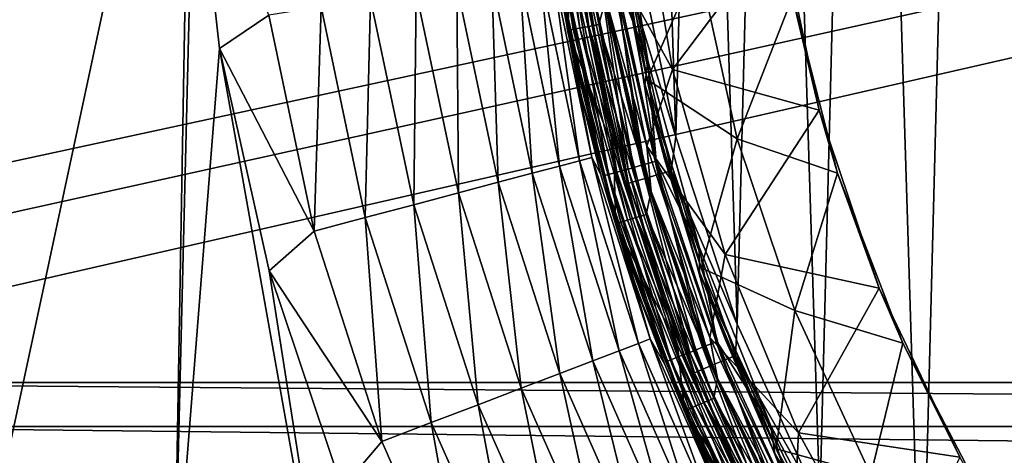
# Model space of a CAD drawing. Header units: metres. Extents: x -106 to 264, y -111 to 81.
# Tile 87 of 256: x -27 to -16, y -9 to -4. Entities that reach past the tile are written whole.
import ezdxf

# ---------------------------------------------------------------- set-up
doc = ezdxf.new("R2010")
doc.units = ezdxf.units.M
doc.layers.add('solid_20422013', color=7, linetype='CONTINUOUS')

msp = doc.modelspace()

# ---------------------------------------------------------------- linework, layer by layer
at = {"layer": 'solid_20422013'}
for points in [[(-88.5, 19.5, 19), (-27.27673, -9.6161, 19), (-24.973572, 1.137317, 19)], [(-88.5, -7.5, -19), (-88.5, 19.5, -19), (88.5, 19.5, -19)], [(-36.57795, -7.5, -19), (-88.5, -7.5, -19), (88.5, 19.5, -19)], [(-34.248116, -7.626623, -19), (-36.57795, -7.5, -19), (88.5, 19.5, -19)], [(-31.945723, -8.004942, -19), (-34.248116, -7.626623, -19), (88.5, 19.5, -19)], [(31.945723, -8.004942, -19), (-31.945723, -8.004942, -19), (88.5, 19.5, -19)], [(-15.12478, -13.147527, 77.557014), (-14.417938, 13.917345, 77.570068), (-15.916134, 12.180882, 77.541656)], [(-16.525673, -11.342296, 77.529297), (-15.916134, 12.180882, 77.541656), (-17.19681, 10.297143, 77.515144)], [(-15.12478, -13.147527, 77.557014), (-15.916134, 12.180882, 77.541656), (-16.525673, -11.342296, 77.529297)], [(-17.703905, -9.401691, 77.504082), (-17.19681, 10.297143, 77.515144), (-18.262331, 8.267249, 77.491524)], [(-16.525673, -11.342296, 77.529297), (-17.19681, 10.297143, 77.515144), (-17.703905, -9.401691, 77.504082)], [(-18.660631, -7.32824, 77.48233), (-18.262331, 8.267249, 77.491524), (-19.083036, 6.14406, 77.472366)], [(-17.703905, -9.401691, 77.504082), (-18.262331, 8.267249, 77.491524), (-18.660631, -7.32824, 77.48233)], [(-19.371531, -5.159842, 77.465431), (-19.083036, 6.14406, 77.472366), (-19.66114, 3.925378, 77.458366)], [(-18.660631, -7.32824, 77.48233), (-19.083036, 6.14406, 77.472366), (-19.371531, -5.159842, 77.465431)], [(-19.371531, -5.159842, 77.465431), (-19.66114, 3.925378, 77.458366), (-19.838009, -2.901045, 77.453995)], [(-27.27673, -9.6161, 19), (-25.181824, -10.770038, 19), (-24.973572, 1.137317, 19)], [(-25.181824, -10.770038, 19), (-24.953915, -1.500376, 19), (-24.973572, 1.137317, 19)], [(-25.181824, -10.770038, 19), (-24.654663, -4.136633, 19), (-24.953915, -1.500376, 19)], [(-24.084055, -3.750065, 19.049246), (-24.953915, -1.500376, 19), (-24.654663, -4.136633, 19)], [(-20.915434, -1.6401, 52.074615), (-20.609224, -3.924945, 52.074615), (-20.931343, -1.641347, 52.204365)], [(-20.609224, -3.924945, 52.074615), (-20.624901, -3.92793, 52.204365), (-20.931343, -1.641347, 52.204365)], [(-20.566284, -2.984708, 76.710648), (-20.931343, -1.641347, 52.204365), (-20.624901, -3.92793, 52.204365)], [(-20.560728, -3.915709, 51.952866), (-20.915434, -1.6401, 52.074615), (-20.866217, -1.63624, 51.952866)], [(-20.560728, -3.915709, 51.952866), (-20.609224, -3.924945, 52.074615), (-20.915434, -1.6401, 52.074615)], [(-20.866217, -1.63624, 51.952866), (-20.787083, -1.630035, 51.848179), (-20.482752, -3.900859, 51.848179)], [(-20.560728, -3.915709, 51.952866), (-20.866217, -1.63624, 51.952866), (-20.482752, -3.900859, 51.848179)], [(-20.787083, -1.630035, 51.848179), (-20.683496, -1.621912, 51.767784), (-20.380682, -3.88142, 51.767784)], [(-20.482752, -3.900859, 51.848179), (-20.787083, -1.630035, 51.848179), (-20.380682, -3.88142, 51.767784)], [(-20.683496, -1.621912, 51.767784), (-20.562607, -1.612433, 51.717224), (-20.261562, -3.858734, 51.717224)], [(-20.380682, -3.88142, 51.767784), (-20.683496, -1.621912, 51.767784), (-20.261562, -3.858734, 51.717224)], [(-20.261562, -3.858734, 51.717224), (-20.562607, -1.612433, 51.717224), (-20.183964, -3.560392, 51.700001)], [(-20.115732, -2.328051, 49.099998), (-20.048492, -2.074621, 49.000153), (-19.69622, -4.278428, 49.000153)], [(-19.69622, -4.278428, 49.000153), (-20.048492, -2.074621, 49.000153), (-20.072769, -3.290763, 48.987526)], [(-20.179436, -2.98267, 51.700001), (-19.778963, -2.176794, 53.567062), (-19.411871, -4.379008, 53.567062)], [(-19.74229, -4.506049, 49.239994), (-20.122673, -2.267281, 49.239994), (-20.115732, -2.328051, 49.099998)], [(-19.973633, -3.274511, 49.338165), (-20.122673, -2.267281, 49.239994), (-19.74229, -4.506049, 49.239994)], [(-19.704706, -4.49747, 49.432518), (-20.084364, -2.262964, 49.432518), (-19.973633, -3.274511, 49.338165)], [(-19.113087, -3.133432, 51.221619), (-20.084364, -2.262964, 49.432518), (-19.704706, -4.49747, 49.432518)], [(-19.411871, -4.379008, 53.567062), (-19.778963, -2.176794, 53.567062), (-18.163321, -2.727648, 53.567062)], [(-20.867956, -2.351254, 48.200001), (-20.736698, -3.315022, 23), (-20.521187, -4.458796, 23)], [(-20.473486, -4.67294, 48.200001), (-20.867956, -2.351254, 48.200001), (-20.521187, -4.458796, 23)], [(-20.702356, -3.393979, 48.383289), (-20.867956, -2.351254, 48.200001), (-20.473486, -4.67294, 48.200001)], [(-19.72965, -4.561076, 49.099998), (-20.115732, -2.328051, 49.099998), (-19.69622, -4.278428, 49.000153)], [(-19.74229, -4.506049, 49.239994), (-20.115732, -2.328051, 49.099998), (-19.72965, -4.561076, 49.099998)], [(-19.411871, -4.379008, 53.567062), (-18.163321, -2.727648, 53.567062), (-17.713024, -4.85262, 53.567062)], [(-17.713024, -4.85262, 53.567062), (-18.163321, -2.727648, 53.567062), (-18.022633, -3.540207, 52.927349)], [(-19.925116, -3.348053, 77.435677), (-19.371531, -5.159842, 77.465431), (-19.838009, -2.901045, 77.453995)], [(-20.09149, -5.311157, 76.722069), (-20.566284, -2.984708, 76.710648), (-20.624901, -3.92793, 52.204365)], [(-20.480192, -3.443863, 76.850189), (-20.566284, -2.984708, 76.710648), (-20.09149, -5.311157, 76.722069)], [(-20.183964, -3.560392, 51.700001), (-20.179436, -2.98267, 51.700001), (-19.708462, -5.266328, 51.700001)], [(-19.708462, -5.266328, 51.700001), (-20.179436, -2.98267, 51.700001), (-19.411871, -4.379008, 53.567062)], [(-19.113087, -3.133432, 51.221619), (-19.704706, -4.49747, 49.432518), (-18.662262, -5.181551, 51.221619)], [(-19.113087, -3.133432, 51.221619), (-18.662262, -5.181551, 51.221619), (-18.022633, -3.540207, 52.927349)], [(-21.502979, -3.348173, 20.651402), (-21.034124, -5.581575, 20.651402), (-21.17906, -3.297736, 21.187397)], [(-21.17906, -3.297736, 21.187397), (-20.717268, -5.497495, 21.187397), (-20.94207, -3.260835, 21.768116)], [(-21.034124, -5.581575, 20.651402), (-20.717268, -5.497495, 21.187397), (-21.17906, -3.297736, 21.187397)], [(-20.94207, -3.260835, 21.768116), (-20.485445, -5.435978, 21.768116), (-20.797853, -3.238379, 22.379227)], [(-20.717268, -5.497495, 21.187397), (-20.485445, -5.435978, 21.768116), (-20.94207, -3.260835, 21.768116)], [(-20.797853, -3.238379, 22.379227), (-20.344374, -5.398544, 22.379227), (-20.736698, -3.315022, 23)], [(-20.485445, -5.435978, 21.768116), (-20.344374, -5.398544, 22.379227), (-20.797853, -3.238379, 22.379227)], [(-19.770542, -5.489264, 48.933891), (-20.072769, -3.290763, 48.987526), (-20.24814, -3.319514, 48.933891)], [(-19.69622, -4.278428, 49.000153), (-20.072769, -3.290763, 48.987526), (-19.599308, -5.441721, 48.987526)], [(-19.770542, -5.489264, 48.933891), (-19.599308, -5.441721, 48.987526), (-20.072769, -3.290763, 48.987526)], [(-19.50251, -5.414845, 49.338165), (-19.973633, -3.274511, 49.338165), (-19.74229, -4.506049, 49.239994)], [(-19.704706, -4.49747, 49.432518), (-19.973633, -3.274511, 49.338165), (-19.50251, -5.414845, 49.338165)], [(-22.377687, -3.484371, 19.765039), (-21.889761, -5.808625, 19.765039), (-21.905836, -3.4109, 20.173351)], [(-21.905836, -3.4109, 20.173351), (-21.428196, -5.686145, 20.173351), (-21.502979, -3.348173, 20.651402)], [(-21.889761, -5.808625, 19.765039), (-21.428196, -5.686145, 20.173351), (-21.905836, -3.4109, 20.173351)], [(-21.428196, -5.686145, 20.173351), (-21.034124, -5.581575, 20.651402), (-21.502979, -3.348173, 20.651402)], [(-20.344374, -5.398544, 22.379227), (-20.521187, -4.458796, 23), (-20.736698, -3.315022, 23)], [(-20.639984, -3.383754, 48.557827), (-20.702356, -3.393979, 48.383289), (-20.214045, -5.612402, 48.383289)], [(-20.214045, -5.612402, 48.383289), (-20.702356, -3.393979, 48.383289), (-20.473486, -4.67294, 48.200001)], [(-20.539593, -3.367296, 48.713097), (-20.639984, -3.383754, 48.557827), (-20.153143, -5.595492, 48.557827)], [(-20.153143, -5.595492, 48.557827), (-20.639984, -3.383754, 48.557827), (-20.214045, -5.612402, 48.383289)], [(-20.406591, -3.345491, 48.840744), (-20.539593, -3.367296, 48.713097), (-20.05512, -5.568277, 48.713097)], [(-20.05512, -5.568277, 48.713097), (-20.539593, -3.367296, 48.713097), (-20.153143, -5.595492, 48.557827)], [(-20.430882, -3.434907, 77.0093), (-19.918146, -5.698038, 77.022209), (-20.344074, -3.419682, 77.158836)], [(-20.24814, -3.319514, 48.933891), (-20.406591, -3.345491, 48.840744), (-19.925257, -5.53222, 48.840744)], [(-19.925257, -5.53222, 48.840744), (-20.406591, -3.345491, 48.840744), (-20.05512, -5.568277, 48.713097)], [(-20.344074, -3.419682, 77.158836), (-19.833519, -5.672783, 77.171646), (-20.223864, -3.398932, 77.285629)], [(-19.918146, -5.698038, 77.022209), (-19.833519, -5.672783, 77.171646), (-20.344074, -3.419682, 77.158836)], [(-19.770542, -5.489264, 48.933891), (-20.24814, -3.319514, 48.933891), (-19.925257, -5.53222, 48.840744)], [(-20.223864, -3.398932, 77.285629), (-19.716322, -5.638364, 77.298294), (-20.079935, -3.374331, 77.379463)], [(-19.833519, -5.672783, 77.171646), (-19.716322, -5.638364, 77.298294), (-20.223864, -3.398932, 77.285629)], [(-20.079935, -3.374331, 77.379463), (-19.576004, -5.597553, 77.391953), (-19.925116, -3.348053, 77.435677)], [(-19.716322, -5.638364, 77.298294), (-19.576004, -5.597553, 77.391953), (-20.079935, -3.374331, 77.379463)], [(-19.925116, -3.348053, 77.435677), (-19.42507, -5.553963, 77.447983), (-19.371531, -5.159842, 77.465431)], [(-19.576004, -5.597553, 77.391953), (-19.42507, -5.553963, 77.447983), (-19.925116, -3.348053, 77.435677)], [(-22.906895, -3.566773, 19.436544), (-22.407429, -5.945992, 19.436544), (-22.377687, -3.484371, 19.765039)], [(-22.407429, -5.945992, 19.436544), (-21.889761, -5.808625, 19.765039), (-22.377687, -3.484371, 19.765039)], [(-20.430882, -3.434907, 77.0093), (-20.480192, -3.443863, 76.850189), (-19.966215, -5.712895, 76.863159)], [(-19.966215, -5.712895, 76.863159), (-20.480192, -3.443863, 76.850189), (-20.09149, -5.311157, 76.722069)], [(-20.430882, -3.434907, 77.0093), (-19.966215, -5.712895, 76.863159), (-19.918146, -5.698038, 77.022209)], [(-23.4804, -3.656072, 19.195969), (-22.96843, -6.094859, 19.195969), (-22.906895, -3.566773, 19.436544)], [(-22.96843, -6.094859, 19.195969), (-22.407429, -5.945992, 19.436544), (-22.906895, -3.566773, 19.436544)], [(-20.261562, -3.858734, 51.717224), (-20.183964, -3.560392, 51.700001), (-19.658392, -5.793843, 51.700001)], [(-19.658392, -5.793843, 51.700001), (-20.183964, -3.560392, 51.700001), (-19.708462, -5.266328, 51.700001)], [(-18.662262, -5.181551, 51.221619), (-17.498835, -5.580245, 52.927349), (-18.022633, -3.540207, 52.927349)], [(-17.713024, -4.85262, 53.567062), (-18.022633, -3.540207, 52.927349), (-17.498835, -5.580245, 52.927349)], [(-23.558922, -6.25155, 19.049246), (-24.084055, -3.750065, 19.049246), (-24.654663, -4.136633, 19)], [(-23.4804, -3.656072, 19.195969), (-24.084055, -3.750065, 19.049246), (-23.558922, -6.25155, 19.049246)], [(-23.4804, -3.656072, 19.195969), (-23.558922, -6.25155, 19.049246), (-22.96843, -6.094859, 19.195969)], [(-20.380682, -3.88142, 51.767784), (-20.261562, -3.858734, 51.717224), (-19.715881, -6.058446, 51.717224)], [(-19.715881, -6.058446, 51.717224), (-20.261562, -3.858734, 51.717224), (-19.658392, -5.793843, 51.700001)], [(-20.609224, -3.924945, 52.074615), (-20.05418, -6.162402, 52.074615), (-20.624901, -3.92793, 52.204365)], [(-20.05418, -6.162402, 52.074615), (-20.069433, -6.167088, 52.204365), (-20.624901, -3.92793, 52.204365)], [(-20.09149, -5.311157, 76.722069), (-20.624901, -3.92793, 52.204365), (-20.069433, -6.167088, 52.204365)], [(-20.00699, -6.147901, 51.952866), (-20.609224, -3.924945, 52.074615), (-20.560728, -3.915709, 51.952866)], [(-20.00699, -6.147901, 51.952866), (-20.05418, -6.162402, 52.074615), (-20.609224, -3.924945, 52.074615)], [(-20.560728, -3.915709, 51.952866), (-20.482752, -3.900859, 51.848179), (-19.931114, -6.124585, 51.848179)], [(-20.00699, -6.147901, 51.952866), (-20.560728, -3.915709, 51.952866), (-19.931114, -6.124585, 51.848179)], [(-20.482752, -3.900859, 51.848179), (-20.380682, -3.88142, 51.767784), (-19.831791, -6.094064, 51.767784)], [(-19.931114, -6.124585, 51.848179), (-20.482752, -3.900859, 51.848179), (-19.831791, -6.094064, 51.767784)], [(-19.831791, -6.094064, 51.767784), (-20.380682, -3.88142, 51.767784), (-19.715881, -6.058446, 51.717224)], [(-25.181824, -10.770038, 19), (-23.228586, -12.146452, 19), (-24.654663, -4.136633, 19)], [(-23.558922, -6.25155, 19.049246), (-24.654663, -4.136633, 19), (-24.081787, -6.709977, 19)], [(-23.228586, -12.146452, 19), (-24.081787, -6.709977, 19), (-24.654663, -4.136633, 19)], [(-19.72965, -4.561076, 49.099998), (-19.69622, -4.278428, 49.000153), (-19.101969, -6.431239, 49.000153)], [(-19.101969, -6.431239, 49.000153), (-19.69622, -4.278428, 49.000153), (-19.599308, -5.441721, 48.987526)], [(-19.708462, -5.266328, 51.700001), (-19.411871, -4.379008, 53.567062), (-18.798866, -6.523177, 53.567062)], [(-18.798866, -6.523177, 53.567062), (-19.411871, -4.379008, 53.567062), (-17.713024, -4.85262, 53.567062)], [(-20.344374, -5.398544, 22.379227), (-20.242641, -5.588873, 23), (-20.521187, -4.458796, 23)], [(-20.473486, -4.67294, 48.200001), (-20.521187, -4.458796, 23), (-20.242641, -5.588873, 23)], [(-19.113638, -6.688151, 49.239994), (-19.74229, -4.506049, 49.239994), (-19.72965, -4.561076, 49.099998)], [(-19.50251, -5.414845, 49.338165), (-19.74229, -4.506049, 49.239994), (-19.113638, -6.688151, 49.239994)], [(-19.07725, -6.675418, 49.432518), (-19.704706, -4.49747, 49.432518), (-19.50251, -5.414845, 49.338165)], [(-18.662262, -5.181551, 51.221619), (-19.704706, -4.49747, 49.432518), (-19.07725, -6.675418, 49.432518)], [(-20.473486, -4.67294, 48.200001), (-20.242641, -5.588873, 23), (-19.901913, -6.701782, 23)], [(-19.82155, -6.93586, 48.200001), (-20.473486, -4.67294, 48.200001), (-19.901913, -6.701782, 23)], [(-20.214045, -5.612402, 48.383289), (-20.473486, -4.67294, 48.200001), (-19.82155, -6.93586, 48.200001)], [(-19.096481, -6.73698, 49.099998), (-19.72965, -4.561076, 49.099998), (-19.101969, -6.431239, 49.000153)], [(-19.113638, -6.688151, 49.239994), (-19.72965, -4.561076, 49.099998), (-19.096481, -6.73698, 49.099998)], [(-18.798866, -6.523177, 53.567062), (-17.713024, -4.85262, 53.567062), (-17.017677, -6.909743, 53.567062)], [(-17.017677, -6.909743, 53.567062), (-17.713024, -4.85262, 53.567062), (-17.498835, -5.580245, 52.927349)], [(-19.42507, -5.553963, 77.447983), (-18.660631, -7.32824, 77.48233), (-19.371531, -5.159842, 77.465431)], [(-18.662262, -5.181551, 51.221619), (-19.07725, -6.675418, 49.432518), (-17.99264, -7.168922, 51.221619)], [(-18.662262, -5.181551, 51.221619), (-17.99264, -7.168922, 51.221619), (-17.498835, -5.580245, 52.927349)], [(-19.354391, -7.568219, 76.738678), (-20.09149, -5.311157, 76.722069), (-20.069433, -6.167088, 52.204365)], [(-19.966215, -5.712895, 76.863159), (-20.09149, -5.311157, 76.722069), (-19.354391, -7.568219, 76.738678)], [(-18.977209, -7.481404, 51.700001), (-19.708462, -5.266328, 51.700001), (-18.798866, -6.523177, 53.567062)], [(-19.658392, -5.793843, 51.700001), (-19.708462, -5.266328, 51.700001), (-18.977209, -7.481404, 51.700001)], [(-20.717268, -5.497495, 21.187397), (-20.027655, -7.636799, 21.187397), (-20.485445, -5.435978, 21.768116)], [(-20.485445, -5.435978, 21.768116), (-19.803549, -7.551344, 21.768116), (-20.344374, -5.398544, 22.379227)], [(-20.027655, -7.636799, 21.187397), (-19.803549, -7.551344, 21.768116), (-20.485445, -5.435978, 21.768116)], [(-20.344374, -5.398544, 22.379227), (-19.667171, -7.499343, 22.379227), (-20.242641, -5.588873, 23)], [(-19.803549, -7.551344, 21.768116), (-19.667171, -7.499343, 22.379227), (-20.344374, -5.398544, 22.379227)], [(-19.061153, -7.594657, 48.933891), (-19.599308, -5.441721, 48.987526), (-19.770542, -5.489264, 48.933891)], [(-19.101969, -6.431239, 49.000153), (-19.599308, -5.441721, 48.987526), (-18.896063, -7.528879, 48.987526)], [(-19.061153, -7.594657, 48.933891), (-18.896063, -7.528879, 48.987526), (-19.599308, -5.441721, 48.987526)], [(-18.802738, -7.491695, 49.338165), (-19.50251, -5.414845, 49.338165), (-19.113638, -6.688151, 49.239994)], [(-19.07725, -6.675418, 49.432518), (-19.50251, -5.414845, 49.338165), (-18.802738, -7.491695, 49.338165)], [(-21.428196, -5.686145, 20.173351), (-20.714918, -7.898862, 20.173351), (-21.034124, -5.581575, 20.651402)], [(-21.034124, -5.581575, 20.651402), (-20.333965, -7.753599, 20.651402), (-20.717268, -5.497495, 21.187397)], [(-20.714918, -7.898862, 20.173351), (-20.333965, -7.753599, 20.651402), (-21.034124, -5.581575, 20.651402)], [(-20.333965, -7.753599, 20.651402), (-20.027655, -7.636799, 21.187397), (-20.717268, -5.497495, 21.187397)], [(-20.05512, -5.568277, 48.713097), (-20.153143, -5.595492, 48.557827), (-19.430025, -7.74163, 48.557827)], [(-19.925257, -5.53222, 48.840744), (-20.05512, -5.568277, 48.713097), (-19.33552, -7.703975, 48.713097)], [(-19.33552, -7.703975, 48.713097), (-20.05512, -5.568277, 48.713097), (-19.430025, -7.74163, 48.557827)], [(-19.770542, -5.489264, 48.933891), (-19.925257, -5.53222, 48.840744), (-19.210316, -7.654089, 48.840744)], [(-19.210316, -7.654089, 48.840744), (-19.925257, -5.53222, 48.840744), (-19.33552, -7.703975, 48.713097)], [(-19.061153, -7.594657, 48.933891), (-19.770542, -5.489264, 48.933891), (-19.210316, -7.654089, 48.840744)], [(-19.576004, -5.597553, 77.391953), (-18.826307, -7.750404, 77.40995), (-19.42507, -5.553963, 77.447983)], [(-19.42507, -5.553963, 77.447983), (-18.681152, -7.690052, 77.465698), (-18.660631, -7.32824, 77.48233)], [(-18.826307, -7.750404, 77.40995), (-18.681152, -7.690052, 77.465698), (-19.42507, -5.553963, 77.447983)], [(-17.99264, -7.168922, 51.221619), (-16.744926, -7.546903, 52.927349), (-17.498835, -5.580245, 52.927349)], [(-17.017677, -6.909743, 53.567062), (-17.498835, -5.580245, 52.927349), (-16.744926, -7.546903, 52.927349)], [(-21.889761, -5.808625, 19.765039), (-21.161118, -8.069003, 19.765039), (-21.428196, -5.686145, 20.173351)], [(-21.161118, -8.069003, 19.765039), (-20.714918, -7.898862, 20.173351), (-21.428196, -5.686145, 20.173351)], [(-19.667171, -7.499343, 22.379227), (-19.901913, -6.701782, 23), (-20.242641, -5.588873, 23)], [(-20.153143, -5.595492, 48.557827), (-20.214045, -5.612402, 48.383289), (-19.488743, -7.765025, 48.383289)], [(-19.488743, -7.765025, 48.383289), (-20.214045, -5.612402, 48.383289), (-19.82155, -6.93586, 48.200001)], [(-19.430025, -7.74163, 48.557827), (-20.153143, -5.595492, 48.557827), (-19.488743, -7.765025, 48.383289)], [(-19.918146, -5.698038, 77.022209), (-19.966215, -5.712895, 76.863159), (-19.201574, -7.9101, 76.881851)], [(-19.918146, -5.698038, 77.022209), (-19.155348, -7.889531, 77.040817), (-19.833519, -5.672783, 77.171646)], [(-19.918146, -5.698038, 77.022209), (-19.201574, -7.9101, 76.881851), (-19.155348, -7.889531, 77.040817)], [(-19.833519, -5.672783, 77.171646), (-19.073961, -7.854565, 77.190109), (-19.716322, -5.638364, 77.298294)], [(-19.155348, -7.889531, 77.040817), (-19.073961, -7.854565, 77.190109), (-19.833519, -5.672783, 77.171646)], [(-19.716322, -5.638364, 77.298294), (-18.961252, -7.806909, 77.316544), (-19.576004, -5.597553, 77.391953)], [(-19.073961, -7.854565, 77.190109), (-18.961252, -7.806909, 77.316544), (-19.716322, -5.638364, 77.298294)], [(-18.961252, -7.806909, 77.316544), (-18.826307, -7.750404, 77.40995), (-19.576004, -5.597553, 77.391953)], [(-22.407429, -5.945992, 19.436544), (-21.661554, -8.259827, 19.436544), (-21.889761, -5.808625, 19.765039)], [(-21.661554, -8.259827, 19.436544), (-21.161118, -8.069003, 19.765039), (-21.889761, -5.808625, 19.765039)], [(-19.201574, -7.9101, 76.881851), (-19.966215, -5.712895, 76.863159), (-19.354391, -7.568219, 76.738678)], [(-19.715881, -6.058446, 51.717224), (-19.658392, -5.793843, 51.700001), (-18.888186, -7.956501, 51.700001)], [(-18.888186, -7.956501, 51.700001), (-19.658392, -5.793843, 51.700001), (-18.977209, -7.481404, 51.700001)], [(-22.96843, -6.094859, 19.195969), (-22.203882, -8.466622, 19.195969), (-22.407429, -5.945992, 19.436544)], [(-22.203882, -8.466622, 19.195969), (-21.661554, -8.259827, 19.436544), (-22.407429, -5.945992, 19.436544)], [(-22.96843, -6.094859, 19.195969), (-23.558922, -6.25155, 19.049246), (-22.774717, -8.684289, 19.049246)], [(-22.96843, -6.094859, 19.195969), (-22.774717, -8.684289, 19.049246), (-22.203882, -8.466622, 19.195969)], [(-19.211689, -8.305862, 51.952866), (-20.05418, -6.162402, 52.074615), (-20.00699, -6.147901, 51.952866)], [(-20.00699, -6.147901, 51.952866), (-19.931114, -6.124585, 51.848179), (-19.138828, -8.274363, 51.848179)], [(-19.211689, -8.305862, 51.952866), (-20.00699, -6.147901, 51.952866), (-19.138828, -8.274363, 51.848179)], [(-19.931114, -6.124585, 51.848179), (-19.831791, -6.094064, 51.767784), (-19.043455, -8.233129, 51.767784)], [(-19.138828, -8.274363, 51.848179), (-19.931114, -6.124585, 51.848179), (-19.043455, -8.233129, 51.767784)], [(-19.831791, -6.094064, 51.767784), (-19.715881, -6.058446, 51.717224), (-18.932152, -8.185009, 51.717224)], [(-19.043455, -8.233129, 51.767784), (-19.831791, -6.094064, 51.767784), (-18.932152, -8.185009, 51.717224)], [(-18.932152, -8.185009, 51.717224), (-19.715881, -6.058446, 51.717224), (-18.888186, -7.956501, 51.700001)], [(-22.774717, -8.684289, 19.049246), (-23.558922, -6.25155, 19.049246), (-24.081787, -6.709977, 19)], [(-20.05418, -6.162402, 52.074615), (-19.257004, -8.325453, 52.074615), (-20.069433, -6.167088, 52.204365)], [(-19.257004, -8.325453, 52.074615), (-19.27165, -8.331785, 52.204365), (-20.069433, -6.167088, 52.204365)], [(-19.354391, -7.568219, 76.738678), (-20.069433, -6.167088, 52.204365), (-19.27165, -8.331785, 52.204365)], [(-19.211689, -8.305862, 51.952866), (-19.257004, -8.325453, 52.074615), (-20.05418, -6.162402, 52.074615)], [(-18.273058, -8.505376, 49.000153), (-19.101969, -6.431239, 49.000153), (-18.896063, -7.528879, 48.987526)], [(-19.096481, -6.73698, 49.099998), (-19.101969, -6.431239, 49.000153), (-18.273058, -8.505376, 49.000153)], [(-18.977209, -7.481404, 51.700001), (-18.798866, -6.523177, 53.567062), (-17.95293, -8.584227, 53.567062)], [(-17.95293, -8.584227, 53.567062), (-18.798866, -6.523177, 53.567062), (-17.017677, -6.909743, 53.567062)], [(-22.774717, -8.684289, 19.049246), (-24.081787, -6.709977, 19), (-23.235119, -9.22418, 19)], [(-23.228586, -12.146452, 19), (-23.235119, -9.22418, 19), (-24.081787, -6.709977, 19)], [(-19.667171, -7.499343, 22.379227), (-19.50005, -7.794105, 23), (-19.901913, -6.701782, 23)], [(-19.82155, -6.93586, 48.200001), (-19.901913, -6.701782, 23), (-19.50005, -7.794105, 23)], [(-18.244619, -8.786146, 49.239994), (-19.113638, -6.688151, 49.239994), (-19.096481, -6.73698, 49.099998)], [(-18.802738, -7.491695, 49.338165), (-19.113638, -6.688151, 49.239994), (-18.244619, -8.786146, 49.239994)], [(-18.209887, -8.769419, 49.432518), (-19.07725, -6.675418, 49.432518), (-18.802738, -7.491695, 49.338165)], [(-17.99264, -7.168922, 51.221619), (-19.07725, -6.675418, 49.432518), (-18.209887, -8.769419, 49.432518)], [(-18.224155, -8.828513, 49.099998), (-19.096481, -6.73698, 49.099998), (-18.273058, -8.505376, 49.000153)], [(-18.244619, -8.786146, 49.239994), (-19.096481, -6.73698, 49.099998), (-18.224155, -8.828513, 49.099998)], [(-19.82155, -6.93586, 48.200001), (-19.50005, -7.794105, 23), (-19.038286, -8.862486, 23)], [(-18.920345, -9.111559, 48.200001), (-19.82155, -6.93586, 48.200001), (-19.038286, -8.862486, 23)], [(-19.488743, -7.765025, 48.383289), (-19.82155, -6.93586, 48.200001), (-18.920345, -9.111559, 48.200001)], [(-17.95293, -8.584227, 53.567062), (-17.017677, -6.909743, 53.567062), (-16.08227, -8.869009, 53.567062)], [(-16.08227, -8.869009, 53.567062), (-17.017677, -6.909743, 53.567062), (-16.744926, -7.546903, 52.927349)], [(-17.99264, -7.168922, 51.221619), (-18.209887, -8.769419, 49.432518), (-17.112068, -9.072245, 51.221619)], [(-17.99264, -7.168922, 51.221619), (-17.112068, -9.072245, 51.221619), (-16.744926, -7.546903, 52.927349)], [(-18.681152, -7.690052, 77.465698), (-17.703905, -9.401691, 77.504082), (-18.660631, -7.32824, 77.48233)], [(-19.803549, -7.551344, 21.768116), (-18.903877, -9.583671, 21.768116), (-19.667171, -7.499343, 22.379227)], [(-19.667171, -7.499343, 22.379227), (-18.773697, -9.517673, 22.379227), (-19.50005, -7.794105, 23)], [(-18.903877, -9.583671, 21.768116), (-18.773697, -9.517673, 22.379227), (-19.667171, -7.499343, 22.379227)], [(-17.999714, -9.600449, 51.700001), (-18.977209, -7.481404, 51.700001), (-17.95293, -8.584227, 53.567062)], [(-18.888186, -7.956501, 51.700001), (-18.977209, -7.481404, 51.700001), (-17.999714, -9.600449, 51.700001)], [(-17.882521, -9.480712, 49.338165), (-18.802738, -7.491695, 49.338165), (-18.244619, -8.786146, 49.239994)], [(-18.209887, -8.769419, 49.432518), (-18.802738, -7.491695, 49.338165), (-17.882521, -9.480712, 49.338165)], [(-20.333965, -7.753599, 20.651402), (-19.410196, -9.840359, 20.651402), (-20.027655, -7.636799, 21.187397)], [(-20.027655, -7.636799, 21.187397), (-19.117804, -9.692124, 21.187397), (-19.803549, -7.551344, 21.768116)], [(-19.410196, -9.840359, 20.651402), (-19.117804, -9.692124, 21.187397), (-20.027655, -7.636799, 21.187397)], [(-19.117804, -9.692124, 21.187397), (-18.903877, -9.583671, 21.768116), (-19.803549, -7.551344, 21.768116)], [(-18.364653, -9.726353, 76.760681), (-19.354391, -7.568219, 76.738678), (-19.27165, -8.331785, 52.204365)], [(-19.201574, -7.9101, 76.881851), (-19.354391, -7.568219, 76.738678), (-18.364653, -9.726353, 76.760681)], [(-19.061153, -7.594657, 48.933891), (-19.210316, -7.654089, 48.840744), (-18.270151, -9.686221, 48.840744)], [(-18.128288, -9.611011, 48.933891), (-18.896063, -7.528879, 48.987526), (-19.061153, -7.594657, 48.933891)], [(-18.128288, -9.611011, 48.933891), (-19.061153, -7.594657, 48.933891), (-18.270151, -9.686221, 48.840744)], [(-18.273058, -8.505376, 49.000153), (-18.896063, -7.528879, 48.987526), (-17.971277, -9.527768, 48.987526)], [(-18.128288, -9.611011, 48.933891), (-17.971277, -9.527768, 48.987526), (-18.896063, -7.528879, 48.987526)], [(-17.112068, -9.072245, 51.221619), (-15.770825, -9.414319, 52.927349), (-16.744926, -7.546903, 52.927349)], [(-16.08227, -8.869009, 53.567062), (-16.744926, -7.546903, 52.927349), (-15.770825, -9.414319, 52.927349)], [(-19.430025, -7.74163, 48.557827), (-19.488743, -7.765025, 48.383289), (-18.534952, -9.82661, 48.383289)], [(-19.33552, -7.703975, 48.713097), (-19.430025, -7.74163, 48.557827), (-18.479109, -9.797003, 48.557827)], [(-18.479109, -9.797003, 48.557827), (-19.430025, -7.74163, 48.557827), (-18.534952, -9.82661, 48.383289)], [(-19.210316, -7.654089, 48.840744), (-19.33552, -7.703975, 48.713097), (-18.389229, -9.749352, 48.713097)], [(-18.389229, -9.749352, 48.713097), (-19.33552, -7.703975, 48.713097), (-18.479109, -9.797003, 48.557827)], [(-18.270151, -9.686221, 48.840744), (-19.210316, -7.654089, 48.840744), (-18.389229, -9.749352, 48.713097)], [(-18.961252, -7.806909, 77.316544), (-17.968178, -9.877333, 77.339462), (-18.826307, -7.750404, 77.40995)], [(-18.826307, -7.750404, 77.40995), (-17.840298, -9.805845, 77.432549), (-18.681152, -7.690052, 77.465698)], [(-17.968178, -9.877333, 77.339462), (-17.840298, -9.805845, 77.432549), (-18.826307, -7.750404, 77.40995)], [(-18.681152, -7.690052, 77.465698), (-17.702744, -9.72949, 77.487953), (-17.703905, -9.401691, 77.504082)], [(-17.840298, -9.805845, 77.432549), (-17.702744, -9.72949, 77.487953), (-18.681152, -7.690052, 77.465698)], [(-20.714918, -7.898862, 20.173351), (-19.773844, -10.024716, 20.173351), (-20.333965, -7.753599, 20.651402)], [(-19.773844, -10.024716, 20.173351), (-19.410196, -9.840359, 20.651402), (-20.333965, -7.753599, 20.651402)], [(-18.773697, -9.517673, 22.379227), (-19.038286, -8.862486, 23), (-19.50005, -7.794105, 23)], [(-18.534952, -9.82661, 48.383289), (-19.488743, -7.765025, 48.383289), (-18.920345, -9.111559, 48.200001)], [(-19.155348, -7.889531, 77.040817), (-18.152109, -9.981862, 77.064194), (-19.073961, -7.854565, 77.190109)], [(-19.073961, -7.854565, 77.190109), (-18.074986, -9.937625, 77.213287), (-18.961252, -7.806909, 77.316544)], [(-18.152109, -9.981862, 77.064194), (-18.074986, -9.937625, 77.213287), (-19.073961, -7.854565, 77.190109)], [(-18.074986, -9.937625, 77.213287), (-17.968178, -9.877333, 77.339462), (-18.961252, -7.806909, 77.316544)], [(-21.161118, -8.069003, 19.765039), (-20.199774, -10.240649, 19.765039), (-20.714918, -7.898862, 20.173351)], [(-20.199774, -10.240649, 19.765039), (-19.773844, -10.024716, 20.173351), (-20.714918, -7.898862, 20.173351)], [(-19.155348, -7.889531, 77.040817), (-19.201574, -7.9101, 76.881851), (-18.195913, -10.007883, 76.905334)], [(-18.195913, -10.007883, 76.905334), (-19.201574, -7.9101, 76.881851), (-18.364653, -9.726353, 76.760681)], [(-19.155348, -7.889531, 77.040817), (-18.195913, -10.007883, 76.905334), (-18.152109, -9.981862, 77.064194)], [(-18.932152, -8.185009, 51.717224), (-18.888186, -7.956501, 51.700001), (-17.878027, -10.019842, 51.700001)], [(-17.878027, -10.019842, 51.700001), (-18.888186, -7.956501, 51.700001), (-17.999714, -9.600449, 51.700001)], [(30.228977, -8.512292, -18.990953), (-31.945723, -8.004942, -19), (31.945723, -8.004942, -19)], [(-30.230602, -8.511734, -18.990973), (-31.945723, -8.004942, -19), (30.228977, -8.512292, -18.990953)], [(-21.661554, -8.259827, 19.436544), (-20.677475, -10.482829, 19.436544), (-21.161118, -8.069003, 19.765039)], [(-20.677475, -10.482829, 19.436544), (-20.199774, -10.240649, 19.765039), (-21.161118, -8.069003, 19.765039)], [(-19.043455, -8.233129, 51.767784), (-18.932152, -8.185009, 51.717224), (-17.919836, -10.212746, 51.717224)], [(-17.919836, -10.212746, 51.717224), (-18.932152, -8.185009, 51.717224), (-17.878027, -10.019842, 51.700001)], [(-22.203882, -8.466622, 19.195969), (-21.195164, -10.745281, 19.195969), (-21.661554, -8.259827, 19.436544)], [(-21.195164, -10.745281, 19.195969), (-20.677475, -10.482829, 19.436544), (-21.661554, -8.259827, 19.436544)], [(-18.184427, -10.36354, 51.952866), (-19.257004, -8.325453, 52.074615), (-19.211689, -8.305862, 51.952866)], [(-19.211689, -8.305862, 51.952866), (-19.138828, -8.274363, 51.848179), (-18.115463, -10.324236, 51.848179)], [(-18.184427, -10.36354, 51.952866), (-19.211689, -8.305862, 51.952866), (-18.115463, -10.324236, 51.848179)], [(-19.138828, -8.274363, 51.848179), (-19.043455, -8.233129, 51.767784), (-18.025188, -10.272787, 51.767784)], [(-18.115463, -10.324236, 51.848179), (-19.138828, -8.274363, 51.848179), (-18.025188, -10.272787, 51.767784)], [(-18.025188, -10.272787, 51.767784), (-19.043455, -8.233129, 51.767784), (-17.919836, -10.212746, 51.717224)], [(-19.257004, -8.325453, 52.074615), (-18.227318, -10.387984, 52.074615), (-19.27165, -8.331785, 52.204365)], [(-18.227318, -10.387984, 52.074615), (-18.241182, -10.395885, 52.204365), (-19.27165, -8.331785, 52.204365)], [(-18.364653, -9.726353, 76.760681), (-19.27165, -8.331785, 52.204365), (-18.241182, -10.395885, 52.204365)], [(-18.184427, -10.36354, 51.952866), (-18.227318, -10.387984, 52.074615), (-19.257004, -8.325453, 52.074615)], [(-30.230602, -8.511734, -18.990973), (30.228977, -8.512292, -18.990953), (28.55736, -9.175474, -18.951775)], [(-28.558949, -9.174756, -18.951834), (-30.230602, -8.511734, -18.990973), (28.55736, -9.175474, -18.951775)], [(-22.203882, -8.466622, 19.195969), (-22.774717, -8.684289, 19.049246), (-21.740068, -11.021529, 19.049246)], [(-22.203882, -8.466622, 19.195969), (-21.740068, -11.021529, 19.049246), (-21.195164, -10.745281, 19.195969)], [(-17.22011, -10.474441, 49.000153), (-18.273058, -8.505376, 49.000153), (-17.971277, -9.527768, 48.987526)], [(-18.224155, -8.828513, 49.099998), (-18.273058, -8.505376, 49.000153), (-17.22011, -10.474441, 49.000153)], [(-17.999714, -9.600449, 51.700001), (-17.95293, -8.584227, 53.567062), (-16.88118, -10.5345, 53.567062)], [(-16.88118, -10.5345, 53.567062), (-17.95293, -8.584227, 53.567062), (-16.08227, -8.869009, 53.567062)], [(-21.740068, -11.021529, 19.049246), (-22.774717, -8.684289, 19.049246), (-23.235119, -9.22418, 19)], [(-17.113523, -10.753139, 49.432518), (-18.209887, -8.769419, 49.432518), (-17.882521, -9.480712, 49.338165)], [(-17.112068, -9.072245, 51.221619), (-18.209887, -8.769419, 49.432518), (-17.113523, -10.753139, 49.432518)], [(-17.146166, -10.773649, 49.239994), (-18.244619, -8.786146, 49.239994), (-18.224155, -8.828513, 49.099998)], [(-17.882521, -9.480712, 49.338165), (-18.244619, -8.786146, 49.239994), (-17.146166, -10.773649, 49.239994)], [(-17.123598, -10.809481, 49.099998), (-18.224155, -8.828513, 49.099998), (-17.22011, -10.474441, 49.000153)], [(-17.146166, -10.773649, 49.239994), (-18.224155, -8.828513, 49.099998), (-17.123598, -10.809481, 49.099998)]]:
    msp.add_3dface(points, dxfattribs=at)

doc.saveas('drawing.dxf')
